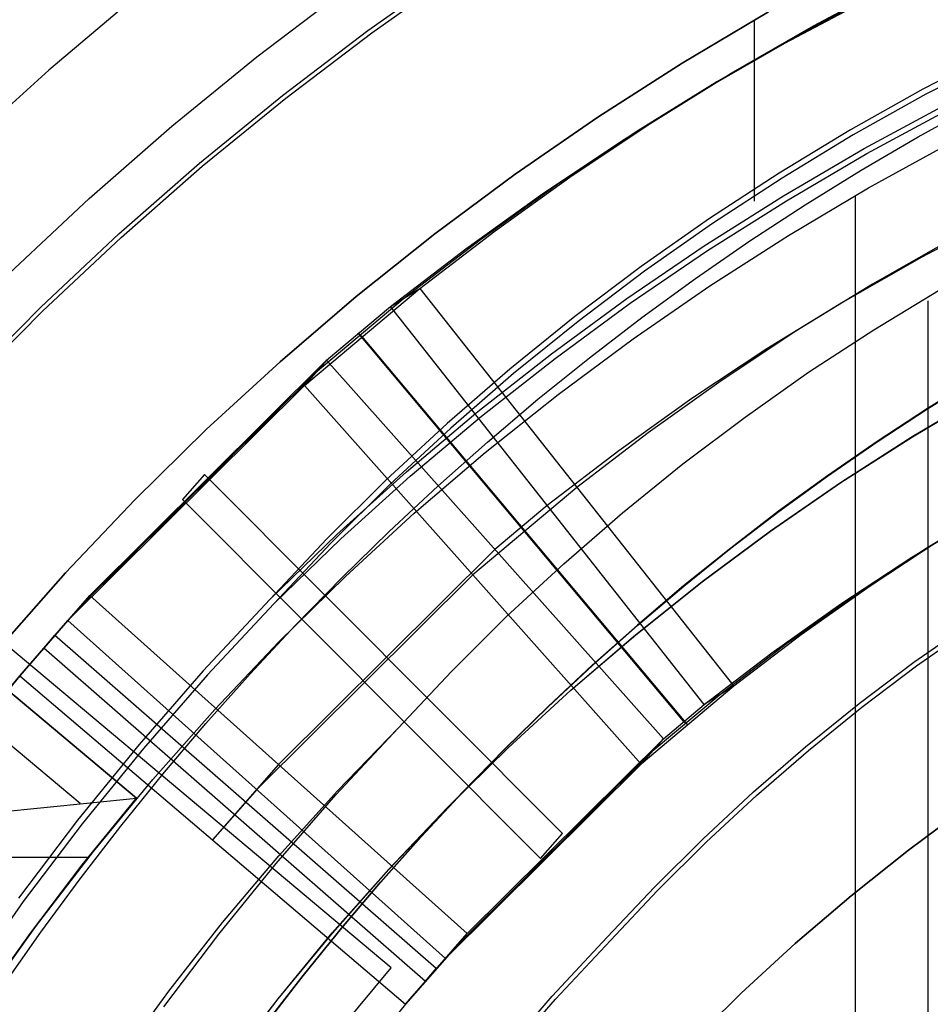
# Model space of a CAD drawing. Header units: millimetres. Extents: x 8926 to 10090, y -5004 to -3986.
# Tile 108 of 256: x 9490.62 to 9497.36, y -4342.17 to -4334.88. Entities that reach past the tile are written whole.
import ezdxf

# ---------------------------------------------------------------- set-up
doc = ezdxf.new("R2010")
doc.units = ezdxf.units.MM
for name, color, linetype in [('1', 7, 'Continuous'), ('COLOR EXT', 7, 'Continuous'), ('PLASTICO NEGRO', 7, 'Continuous')]:
    doc.layers.add(name, color=color, linetype=linetype)
doc.layers.add('BLANCO METALICO', color=7, linetype='Continuous', true_color=0xededed)

msp = doc.modelspace()

# ---------------------------------------------------------------- linework, layer by layer
at = {"layer": '1', "color": 250, "true_color": 0x111111}
for p, q in [((9495.5243, -4335.203, 48.3312), (9496.1628, -4334.8245, 48.3312)), ((9496.1628, -4334.8245, 96.1312), (9495.5243, -4335.203, 96.1312)), ((9496.0555, -4334.886, 48.3312), (9496.0555, -4336.1731, 48.3312)), ((9496.0555, -4334.886, 96.1312), (9496.0555, -4336.2252, 96.1312)), ((9497.8535, -4335.1126, 48.3312), (9497.306, -4335.3957, 48.3312)), ((9497.8726, -4335.1519, 96.1312), (9497.3263, -4335.4343, 96.1312)), ((9494.8993, -4335.6032, 48.3312), (9495.5243, -4335.203, 48.3312)), ((9495.5243, -4335.203, 96.1312), (9494.8993, -4335.6032, 96.1312)), ((9497.306, -4335.3957, 48.3312), (9496.7684, -4335.697, 48.3312)), ((9497.3263, -4335.4343, 96.1312), (9496.7898, -4335.7351, 96.1312)), ((9496.87, -4335.8354, 48.3312), (9497.4791, -4335.5065, 48.3312)), ((9497.2711, -4335.7488, 144.4031), (9497.6993, -4335.514, 144.4031)), ((9496.8912, -4335.8732, 96.1312), (9497.499, -4335.545, 96.1312)), ((9494.2885, -4336.0249, 48.3312), (9494.8993, -4335.6032, 48.3312)), ((9494.8993, -4335.6032, 96.1312), (9494.2885, -4336.0249, 96.1312)), ((9496.7684, -4335.697, 48.3312), (9496.2413, -4336.0164, 48.3312)), ((9496.7898, -4335.7351, 96.1312), (9496.2638, -4336.0538, 96.1312)), ((9496.8491, -4335.9947, 144.4031), (9497.2711, -4335.7488, 144.4031)), ((9496.904, -4336.1257, 107.4778), (9497.5098, -4335.7943, 107.4778)), ((9496.904, -4336.1257, 125.9405), (9497.5098, -4335.7943, 125.9405)), ((9496.2725, -4336.1849, 48.3312), (9496.87, -4335.8354, 48.3312)), ((9496.295, -4336.2219, 96.1312), (9496.8912, -4335.8732, 96.1312)), ((9493.6926, -4336.4673, 48.3312), (9494.2885, -4336.0249, 48.3312)), ((9494.2885, -4336.0249, 96.1312), (9493.6926, -4336.4673, 96.1312)), ((9496.2413, -4336.0164, 48.3312), (9495.7252, -4336.3534, 48.3312)), ((9496.4334, -4336.2515, 144.4031), (9496.8491, -4335.9947, 144.4031)), ((9496.2638, -4336.0538, 96.1312), (9495.7489, -4336.3901, 96.1312)), ((9496.3101, -4336.4778, 107.4778), (9496.904, -4336.1257, 107.4778)), ((9496.3101, -4336.4778, 125.9405), (9496.904, -4336.1257, 125.9405)), ((9495.6873, -4336.5546, 48.3312), (9496.2725, -4336.1849, 48.3312)), ((9495.7111, -4336.5908, 96.1312), (9496.295, -4336.2219, 96.1312)), ((9496.8042, -4336.1829, 107.4778), (9496.8042, -4370.8277, 107.4778)), ((9496.0243, -4336.5189, 144.4031), (9496.4334, -4336.2515, 144.4031)), ((9495.7252, -4336.3534, 48.3312), (9495.2209, -4336.7077, 48.3312)), ((9495.7489, -4336.3901, 96.1312), (9495.2456, -4336.7435, 96.1312)), ((9493.1123, -4336.9301, 48.3312), (9493.6926, -4336.4673, 48.3312)), ((9493.6926, -4336.4673, 96.1312), (9493.1123, -4336.9301, 96.1312)), ((9495.6219, -4336.7966, 144.4031), (9496.0243, -4336.5189, 144.4031)), ((9495.7286, -4336.8502, 107.4778), (9496.3101, -4336.4778, 107.4778)), ((9495.7286, -4336.8502, 125.9405), (9496.3101, -4336.4778, 125.9405)), ((9495.1151, -4336.9441, 48.3312), (9495.6873, -4336.5546, 48.3312)), ((9495.1401, -4336.9795, 96.1312), (9495.7111, -4336.5908, 96.1312)), ((9495.2209, -4336.7077, 48.3312), (9494.7288, -4337.0787, 48.3312)), ((9495.2456, -4336.7435, 96.1312), (9494.7546, -4337.1138, 96.1312)), ((9495.2263, -4337.0845, 144.4031), (9495.6219, -4336.7966, 144.4031)), ((9495.1603, -4337.2424, 107.4778), (9495.7286, -4336.8502, 107.4778)), ((9495.1603, -4337.2424, 125.9405), (9495.7286, -4336.8502, 125.9405)), ((9496.9417, -4337.176, 145.4778), (9497.4339, -4336.8778, 145.4778)), ((9492.5484, -4337.4126, 48.3312), (9493.1123, -4336.9301, 48.3312)), ((9493.1123, -4336.9301, 96.1312), (9492.5484, -4337.4126, 96.1312)), ((9494.5565, -4337.3529, 48.3312), (9495.1151, -4336.9441, 48.3312)), ((9497.3415, -4336.9611, 145.4778), (9497.3415, -4347.2577, 145.4778)), ((9494.5827, -4337.3874, 96.1312), (9495.1401, -4336.9795, 96.1312)), ((9494.7288, -4337.0787, 48.3312), (9494.2495, -4337.4662, 48.3312)), ((9494.7546, -4337.1138, 96.1312), (9494.2763, -4337.5005, 96.1312)), ((9494.8377, -4337.3823, 144.4031), (9495.2263, -4337.0845, 144.4031)), ((9496.4599, -4337.4906, 145.4778), (9496.9417, -4337.176, 145.4778)), ((9494.6059, -4337.6541, 107.4778), (9495.1603, -4337.2424, 107.4778)), ((9494.6059, -4337.6541, 125.9405), (9495.1603, -4337.2424, 125.9405)), ((9494.0122, -4337.7805, 48.3312), (9494.5565, -4337.3529, 48.3312)), ((9494.0395, -4337.814, 96.1312), (9494.5827, -4337.3874, 96.1312)), ((9494.4562, -4337.6896, 144.4031), (9494.8377, -4337.3823, 144.4031)), ((9492.0014, -4337.9143, 48.3312), (9492.5484, -4337.4126, 48.3312)), ((9492.5484, -4337.4126, 96.1312), (9492.0014, -4337.9143, 96.1312)), ((9494.2495, -4337.4662, 48.3312), (9493.7835, -4337.8697, 48.3312)), ((9494.2763, -4337.5005, 96.1312), (9493.8113, -4337.9031, 96.1312)), ((9495.9889, -4337.8214, 145.4778), (9496.4599, -4337.4906, 145.4778)), ((9497.7187, -4337.5241, 98.1043), (9497.3393, -4337.7585, 98.1043)), ((9497.3393, -4337.7585, 102.5367), (9497.7187, -4337.5241, 102.5367)), ((9497.3403, -4337.7601, 41.909), (9497.7196, -4337.5257, 41.909)), ((9497.3403, -4337.7601, 46.313), (9497.7196, -4337.5257, 46.313)), ((9494.0661, -4338.0846, 107.4778), (9494.6059, -4337.6541, 107.4778)), ((9494.0661, -4338.0846, 125.9405), (9494.6059, -4337.6541, 125.9405)), ((9494.0821, -4338.0063, 144.4031), (9494.4562, -4337.6896, 144.4031)), ((9497.2267, -4337.965, 100.3203), (9497.7688, -4337.6436, 100.3203)), ((9497.2277, -4337.9666, 44.111), (9497.7698, -4337.6453, 44.111)), ((9497.3393, -4337.7585, 98.1043), (9496.966, -4338.0025, 98.1043)), ((9496.966, -4338.0025, 102.5367), (9497.3393, -4337.7585, 102.5367)), ((9496.967, -4338.0041, 41.909), (9497.3403, -4337.7601, 41.909)), ((9496.967, -4338.0041, 46.313), (9497.3403, -4337.7601, 46.313)), ((9493.4828, -4338.2264, 48.3312), (9494.0122, -4337.7805, 48.3312)), ((9493.5112, -4338.259, 96.1312), (9494.0395, -4337.814, 96.1312)), ((9495.5295, -4338.1679, 145.4778), (9495.9889, -4337.8214, 145.4778)), ((9491.4721, -4338.4345, 48.3312), (9492.0014, -4337.9143, 48.3312)), ((9492.0014, -4337.9143, 96.1312), (9491.4721, -4338.4345, 96.1312)), ((9493.7835, -4337.8697, 48.3312), (9493.3315, -4338.2887, 48.3312)), ((9493.8113, -4337.9031, 96.1312), (9493.3603, -4338.3212, 96.1312)), ((9496.6961, -4338.3049, 100.3203), (9497.2267, -4337.965, 100.3203)), ((9496.6971, -4338.3064, 44.111), (9497.2277, -4337.9666, 44.111)), ((9493.7154, -4338.3321, 144.4031), (9494.0821, -4338.0063, 144.4031)), ((9496.966, -4338.0025, 98.1043), (9496.5987, -4338.256, 98.1043)), ((9496.5987, -4338.256, 102.5367), (9496.966, -4338.0025, 102.5367)), ((9496.5997, -4338.2576, 41.909), (9496.967, -4338.0041, 41.909)), ((9496.5997, -4338.2576, 46.313), (9496.967, -4338.0041, 46.313)), ((9493.5414, -4338.5335, 107.4778), (9494.0661, -4338.0846, 107.4778)), ((9493.5414, -4338.5335, 125.9405), (9494.0661, -4338.0846, 125.9405)), ((9495.0819, -4338.5296, 145.4778), (9495.5295, -4338.1679, 145.4778)), ((9492.9689, -4338.6902, 48.3312), (9493.4828, -4338.2264, 48.3312)), ((9492.9985, -4338.7218, 96.1312), (9493.5112, -4338.259, 96.1312)), ((9496.5987, -4338.256, 98.1043), (9496.2376, -4338.5188, 98.1043)), ((9496.2376, -4338.5188, 102.5367), (9496.5987, -4338.256, 102.5367)), ((9496.2387, -4338.5203, 41.909), (9496.5997, -4338.2576, 41.909)), ((9496.2387, -4338.5203, 46.313), (9496.5997, -4338.2576, 46.313)), ((9493.3315, -4338.2887, 48.3312), (9492.8939, -4338.7227, 48.3312)), ((9493.3603, -4338.3212, 96.1312), (9492.9236, -4338.7542, 96.1312)), ((9493.3563, -4338.6668, 144.4031), (9493.7154, -4338.3321, 144.4031)), ((9496.1774, -4338.6629, 100.3203), (9496.6961, -4338.3049, 100.3203)), ((9496.1785, -4338.6644, 44.111), (9496.6971, -4338.3064, 44.111)), ((9490.961, -4338.9727, 48.3312), (9491.4721, -4338.4345, 48.3312)), ((9491.4721, -4338.4345, 96.1312), (9490.961, -4338.9727, 96.1312)), ((9493.0325, -4339.0002, 107.4778), (9493.5414, -4338.5335, 107.4778)), ((9493.0325, -4339.0002, 125.9405), (9493.5414, -4338.5335, 125.9405)), ((9494.6469, -4338.9064, 145.4778), (9495.0819, -4338.5296, 145.4778)), ((9496.2376, -4338.5188, 98.1043), (9495.883, -4338.7905, 98.1043)), ((9495.883, -4338.7905, 102.5367), (9496.2376, -4338.5188, 102.5367)), ((9495.8841, -4338.792, 41.909), (9496.2387, -4338.5203, 41.909)), ((9495.8841, -4338.792, 46.313), (9496.2387, -4338.5203, 46.313)), ((9492.4712, -4339.1712, 48.3312), (9492.9689, -4338.6902, 48.3312)), ((9492.5018, -4339.2018, 96.1312), (9492.9985, -4338.7218, 96.1312)), ((9493.005, -4339.01, 144.4031), (9493.3563, -4338.6668, 144.4031)), ((9495.6715, -4339.0385, 100.3203), (9496.1774, -4338.6629, 100.3203)), ((9495.6726, -4339.04, 44.111), (9496.1785, -4338.6644, 44.111)), ((9492.8939, -4338.7227, 48.3312), (9492.4712, -4339.1712, 48.3312)), ((9492.9236, -4338.7542, 96.1312), (9492.5018, -4339.2018, 96.1312)), ((9495.883, -4338.7905, 98.1043), (9495.5348, -4339.071, 98.1043)), ((9495.5348, -4339.071, 102.5367), (9495.883, -4338.7905, 102.5367)), ((9495.536, -4339.0725, 41.909), (9495.8841, -4338.792, 41.909)), ((9495.536, -4339.0725, 46.313), (9495.8841, -4338.792, 46.313)), ((9494.2248, -4339.2975, 145.4778), (9494.6469, -4338.9064, 145.4778)), ((9490.4689, -4339.5283, 48.3312), (9490.961, -4338.9727, 48.3312)), ((9490.961, -4338.9727, 96.1312), (9490.4689, -4339.5283, 96.1312)), ((9492.5401, -4339.4842, 107.4778), (9493.0325, -4339.0002, 107.4778)), ((9492.5401, -4339.4842, 125.9405), (9493.0325, -4339.0002, 125.9405)), ((9492.6616, -4339.3616, 144.4031), (9493.005, -4339.01, 144.4031)), ((9495.1787, -4339.4315, 100.3203), (9495.6715, -4339.0385, 100.3203)), ((9495.1799, -4339.4329, 44.111), (9495.6726, -4339.04, 44.111)), ((9495.5348, -4339.071, 98.1043), (9495.1933, -4339.36, 98.1043)), ((9495.1933, -4339.36, 102.5367), (9495.5348, -4339.071, 102.5367)), ((9495.1945, -4339.3615, 41.909), (9495.536, -4339.0725, 41.909)), ((9495.1945, -4339.3615, 46.313), (9495.536, -4339.0725, 46.313)), ((9492.4712, -4339.1712, 48.3312), (9491.9787, -4339.6991, 48.3312)), ((9492.5018, -4339.2018, 96.1312), (9492.0103, -4339.7286, 96.1312)), ((9493.8162, -4339.7028, 145.4778), (9494.2248, -4339.2975, 145.4778)), ((9492.3264, -4339.7213, 144.4031), (9492.6616, -4339.3616, 144.4031)), ((9495.1933, -4339.36, 98.1043), (9494.8587, -4339.6574, 98.1043)), ((9494.8587, -4339.6574, 102.5367), (9495.1933, -4339.36, 102.5367)), ((9494.8599, -4339.6588, 41.909), (9495.1945, -4339.3615, 41.909)), ((9494.8599, -4339.6588, 46.313), (9495.1945, -4339.3615, 46.313)), ((9497.2395, -4339.6347, 39.9852), (9497.656, -4339.3422, 39.9852)), ((9497.2585, -4339.6622, 104.4947), (9497.6741, -4339.3703, 104.4947)), ((9494.6999, -4339.8411, 100.3203), (9495.1787, -4339.4315, 100.3203)), ((9494.7011, -4339.8425, 44.111), (9495.1799, -4339.4329, 44.111)), ((9492.0646, -4339.985, 107.4778), (9492.5401, -4339.4842, 107.4778)), ((9492.0646, -4339.985, 125.9405), (9492.5401, -4339.4842, 125.9405)), ((9494.8587, -4339.6574, 98.1043), (9494.531, -4339.9628, 98.1043)), ((9494.531, -4339.9628, 102.5367), (9494.8587, -4339.6574, 102.5367)), ((9494.5322, -4339.9642, 41.909), (9494.8599, -4339.6588, 41.909)), ((9494.5322, -4339.9642, 46.313), (9494.8599, -4339.6588, 46.313)), ((9496.8331, -4339.9411, 39.9852), (9497.2395, -4339.6347, 39.9852)), ((9496.8529, -4339.968, 104.4947), (9497.2585, -4339.6622, 104.4947)), ((9491.9787, -4339.6991, 48.3312), (9491.5045, -4340.2436, 48.3312)), ((9492.0103, -4339.7286, 96.1312), (9491.5371, -4340.2719, 96.1312)), ((9491.9993, -4340.0889, 144.4031), (9492.3264, -4339.7213, 144.4031)), ((9493.4215, -4340.1216, 145.4778), (9493.8162, -4339.7028, 145.4778)), ((9494.2355, -4340.2671, 100.3203), (9494.6999, -4339.8411, 100.3203)), ((9494.2368, -4340.2685, 44.111), (9494.7011, -4339.8425, 44.111)), ((9496.4374, -4340.2611, 39.9852), (9496.8331, -4339.9411, 39.9852)), ((9491.6067, -4340.5018, 107.4778), (9492.0646, -4339.985, 107.4778)), ((9491.6067, -4340.5018, 125.9405), (9492.0646, -4339.985, 125.9405)), ((9494.531, -4339.9628, 98.1043), (9494.2103, -4340.2761, 98.1043)), ((9494.2103, -4340.2761, 102.5366), (9494.531, -4339.9628, 102.5367)), ((9494.2116, -4340.2774, 41.909), (9494.5322, -4339.9642, 41.909)), ((9494.2116, -4340.2774, 46.313), (9494.5322, -4339.9642, 46.313)), ((9496.4579, -4340.2874, 104.4947), (9496.8529, -4339.968, 104.4947)), ((9491.6807, -4340.464, 144.4031), (9491.9993, -4340.0889, 144.4031)), ((9492.9617, -4340.6145, 145.4778), (9493.4215, -4340.1216, 145.4778)), ((9492.9724, -4340.5863, 145.4778), (9493.4215, -4340.1216, 145.4778)), ((9491.5045, -4340.2436, 48.3312), (9491.0491, -4340.8039, 48.3312)), ((9491.5371, -4340.2719, 96.1312), (9491.0827, -4340.831, 96.1312)), ((9493.786, -4340.7089, 100.3203), (9494.2355, -4340.2671, 100.3203)), ((9493.7874, -4340.7102, 44.111), (9494.2368, -4340.2685, 44.111)), ((9494.2103, -4340.2761, 98.1043), (9493.897, -4340.597, 98.1043)), ((9493.897, -4340.597, 102.5366), (9494.2103, -4340.2761, 102.5366)), ((9493.8983, -4340.5983, 41.909), (9494.2116, -4340.2774, 41.909)), ((9493.8983, -4340.5983, 46.313), (9494.2116, -4340.2774, 46.313)), ((9496.0526, -4340.5942, 39.9852), (9496.4374, -4340.2611, 39.9852)), ((9496.0739, -4340.6199, 104.4947), (9496.4579, -4340.2874, 104.4947)), ((9491.3707, -4340.8464, 144.4031), (9491.6807, -4340.464, 144.4031)), ((9491.167, -4341.0342, 107.4778), (9491.6067, -4340.5018, 107.4778)), ((9491.167, -4341.0342, 125.9405), (9491.6067, -4340.5018, 125.9405)), ((9492.5189, -4341.1229, 145.4778), (9492.9617, -4340.6145, 145.4778)), ((9492.5394, -4341.0661, 145.4778), (9492.9724, -4340.5863, 145.4778)), ((9493.897, -4340.597, 98.1043), (9493.591, -4340.9253, 98.1043)), ((9493.591, -4340.9253, 102.5366), (9493.897, -4340.597, 102.5366)), ((9493.5923, -4340.9265, 41.909), (9493.8983, -4340.5983, 41.909)), ((9493.5923, -4340.9265, 46.313), (9493.8983, -4340.5983, 46.313)), ((9495.6794, -4340.9402, 39.9852), (9496.0526, -4340.5942, 39.9852)), ((9495.7014, -4340.9651, 104.4947), (9496.0739, -4340.6199, 104.4947)), ((9493.3521, -4341.1659, 100.3203), (9493.786, -4340.7089, 100.3203)), ((9493.3535, -4341.1671, 44.111), (9493.7874, -4340.7102, 44.111)), ((9491.0491, -4340.8039, 48.3312), (9490.6131, -4341.3794, 48.3312)), ((9491.0827, -4340.831, 96.1312), (9490.6477, -4341.4053, 96.1312)), ((9491.0693, -4341.2359, 144.4031), (9491.3707, -4340.8464, 144.4031)), ((9493.591, -4340.9253, 98.1043), (9493.2925, -4341.2607, 98.1043)), ((9493.2925, -4341.2607, 102.5366), (9493.591, -4340.9253, 102.5366)), ((9493.2939, -4341.2619, 41.909), (9493.5923, -4340.9265, 41.909)), ((9493.2939, -4341.2619, 46.313), (9493.5923, -4340.9265, 46.313)), ((9495.318, -4341.2986, 39.9852), (9495.6794, -4340.9402, 39.9852)), ((9495.3408, -4341.3228, 104.4947), (9495.7014, -4340.9651, 104.4947)), ((9490.7458, -4341.5814, 107.4778), (9491.167, -4341.0342, 107.4778)), ((9490.7458, -4341.5814, 125.9405), (9491.167, -4341.0342, 125.9405)), ((9492.0938, -4341.646, 145.4778), (9492.5189, -4341.1229, 145.4778)), ((9492.123, -4341.5604, 145.4778), (9492.5394, -4341.0661, 145.4778)), ((9492.9342, -4341.6376, 100.3203), (9493.3521, -4341.1659, 100.3203)), ((9492.9356, -4341.6388, 44.111), (9493.3535, -4341.1671, 44.111)), ((9490.7769, -4341.6323, 144.4031), (9491.0693, -4341.2359, 144.4031)), ((9493.2925, -4341.2607, 98.1043), (9493.0017, -4341.603, 98.1043)), ((9493.0017, -4341.603, 102.5366), (9493.2925, -4341.2607, 102.5366)), ((9493.0031, -4341.6042, 41.909), (9493.2939, -4341.2619, 41.909)), ((9493.0031, -4341.6042, 46.313), (9493.2939, -4341.2619, 46.313)), ((9494.9689, -4341.669, 39.9852), (9495.318, -4341.2986, 39.9852)), ((9494.9924, -4341.6924, 104.4947), (9495.3408, -4341.3228, 104.4947)), ((9490.6477, -4341.4053, 96.1312), (9490.2324, -4341.994, 96.1312)), ((9491.7238, -4342.0686, 145.4778), (9492.123, -4341.5604, 145.4778)), ((9490.3438, -4342.1428, 107.4778), (9490.7458, -4341.5814, 107.4778)), ((9490.3438, -4342.1428, 125.9405), (9490.7458, -4341.5814, 125.9405)), ((9490.4934, -4342.0352, 144.4031), (9490.7769, -4341.6323, 144.4031)), ((9493.0017, -4341.603, 98.1043), (9492.7187, -4341.9521, 98.1043)), ((9492.7187, -4341.9521, 102.5366), (9493.0017, -4341.603, 102.5366)), ((9492.7202, -4341.9532, 41.909), (9493.0031, -4341.6042, 41.909)), ((9492.7202, -4341.9532, 46.313), (9493.0031, -4341.6042, 46.313)), ((9491.6867, -4342.1833, 145.4778), (9492.0938, -4341.646, 145.4778)), ((9492.5329, -4342.1234, 100.3203), (9492.9342, -4341.6376, 100.3203)), ((9492.5343, -4342.1246, 44.111), (9492.9356, -4341.6388, 44.111)), ((9494.5623, -4342.1049, 39.9852), (9494.9689, -4341.669, 39.9852)), ((9494.5865, -4342.1275, 104.4947), (9494.9924, -4341.6924, 104.4947)), ((9492.7187, -4341.9521, 98.1043), (9492.4437, -4342.3076, 98.1043)), ((9492.4437, -4342.3076, 102.5366), (9492.7187, -4341.9521, 102.5366)), ((9492.4452, -4342.3087, 41.909), (9492.7202, -4341.9532, 41.909)), ((9492.4452, -4342.3087, 46.313), (9492.7202, -4341.9532, 46.313)), ((9491.3421, -4342.5902, 145.4778), (9491.7238, -4342.0686, 145.4778)), ((9492.1485, -4342.6228, 100.3203), (9492.5329, -4342.1234, 100.3203)), ((9492.15, -4342.6239, 44.111), (9492.5343, -4342.1246, 44.111)), ((9494.1707, -4342.5545, 39.9852), (9494.5623, -4342.1049, 39.9852)), ((9494.1957, -4342.5762, 104.4947), (9494.5865, -4342.1275, 104.4947))]:
    msp.add_line(p, q, dxfattribs=at)
at = {"layer": 'BLANCO METALICO'}
for p, q in [((9493.1979, -4334.9622, 236.5324), (9493.8455, -4334.504, 236.5324)), ((9493.226, -4334.9787, 251.5104), (9493.8779, -4334.5181, 251.5104)), ((9492.3767, -4335.1573, 247.3632), (9493.0236, -4334.6666, 247.3632)), ((9492.5665, -4335.4425, 236.5324), (9493.1979, -4334.9622, 236.5324)), ((9492.5905, -4335.4617, 251.5104), (9493.226, -4334.9787, 251.5104)), ((9491.7474, -4335.6702, 247.3632), (9492.3767, -4335.1573, 247.3632)), ((9491.952, -4335.9443, 236.5324), (9492.5665, -4335.4425, 236.5324)), ((9491.9722, -4335.9664, 251.5104), (9492.5905, -4335.4617, 251.5104)), ((9491.1362, -4336.2047, 247.3632), (9491.7474, -4335.6702, 247.3632)), ((9491.3552, -4336.467, 236.5324), (9491.952, -4335.9443, 236.5324)), ((9491.3717, -4336.4924, 251.5104), (9491.9722, -4335.9664, 251.5104)), ((9490.544, -4336.7601, 247.3632), (9491.1362, -4336.2047, 247.3632)), ((9490.7768, -4337.0099, 236.5324), (9491.3552, -4336.467, 236.5324)), ((9490.7899, -4337.0389, 251.5104), (9491.3717, -4336.4924, 251.5104)), ((9490.2175, -4337.5725, 236.5324), (9490.7768, -4337.0099, 236.5324)), ((9490.2275, -4337.6053, 251.5104), (9490.7899, -4337.0389, 251.5104)), ((9497.1993, -4341.0238, 230.1361), (9497.6359, -4340.6997, 230.1361)), ((9497.6359, -4340.6997, 251.5104), (9497.1993, -4341.0238, 251.5104)), ((9497.6359, -4340.6997, 240.8233), (9497.1993, -4341.0238, 240.8233)), ((9496.7742, -4341.3628, 230.1361), (9497.1993, -4341.0238, 230.1361)), ((9497.1993, -4341.0238, 251.5104), (9496.7742, -4341.3628, 251.5104)), ((9497.1993, -4341.0238, 240.8233), (9496.7742, -4341.3628, 240.8233)), ((9496.3611, -4341.7163, 230.1361), (9496.7742, -4341.3628, 230.1361)), ((9496.7742, -4341.3628, 251.5104), (9496.3611, -4341.7163, 251.5104)), ((9496.7742, -4341.3628, 240.8233), (9496.3611, -4341.7163, 240.8233)), ((9495.9604, -4342.0838, 230.1361), (9496.3611, -4341.7163, 230.1361)), ((9496.3611, -4341.7163, 251.5104), (9495.9604, -4342.0838, 251.5104)), ((9496.3611, -4341.7163, 240.8233), (9495.9604, -4342.0838, 240.8233)), ((9495.5727, -4342.4649, 230.1361), (9495.9604, -4342.0838, 230.1361)), ((9495.9604, -4342.0838, 251.5104), (9495.5727, -4342.4649, 251.5104)), ((9495.9604, -4342.0838, 240.8233), (9495.5727, -4342.4649, 240.8233))]:
    msp.add_line(p, q, dxfattribs=at)
at = {"layer": 'COLOR EXT', "color": 30, "true_color": 0xff8d00}
for p, q in [((9491.4844, -4340.6405, 33.5621), (9488.9565, -4338.5193, 33.5621)), ((9488.8413, -4338.8105, 33.8592), (9491.0675, -4340.6785, 33.8592)), ((9493.37, -4341.8964, 16.2621), (9490.3056, -4339.325, 16.2621)), ((9493.37, -4341.8964, 19.7621), (9490.3056, -4339.325, 19.7621)), ((9493.37, -4341.8964, 18.0121), (9490.3056, -4339.325, 18.0121)), ((9490.1438, -4339.5156, 31.5621), (9491.4844, -4340.6405, 31.5621)), ((9491.8378, -4340.6107, 16.2621), (9491.8378, -4340.6107, 19.7621)), ((9490.0938, -4340.7791, 34.5621), (9491.4844, -4340.6405, 33.5621)), ((9491.0842, -4341.1331, 33.5621), (9491.4844, -4340.6405, 33.5621)), ((9491.0842, -4341.1331, 32.3121), (9491.4844, -4340.6405, 32.3121)), ((9491.4844, -4340.6405, 31.5621), (9491.0917, -4341.1236, 31.5621)), ((9491.4844, -4340.6405, 33.5621), (9491.4844, -4340.6405, 31.5621)), ((9491.1268, -4341.0792, 31.5621), (9488.9481, -4341.0792, 31.5621)), ((9491.0917, -4341.1236, 31.5621), (9490.7142, -4341.6186, 31.5621)), ((9490.6999, -4341.6381, 33.5621), (9491.0842, -4341.1331, 33.5621)), ((9490.6999, -4341.6381, 32.3121), (9491.0842, -4341.1331, 32.3121)), ((9490.7142, -4341.6186, 31.5621), (9490.3524, -4342.1252, 31.5621)), ((9490.3318, -4342.1551, 33.5621), (9490.6999, -4341.6381, 33.5621)), ((9490.3318, -4342.1551, 32.3121), (9490.6999, -4341.6381, 32.3121)), ((9492.9802, -4342.3639, 16.2621), (9493.37, -4341.8964, 16.2621)), ((9492.9802, -4342.3639, 19.7621), (9493.37, -4341.8964, 19.7621)), ((9492.9802, -4342.3639, 18.0121), (9493.37, -4341.8964, 18.0121)), ((9493.37, -4341.8964, 19.7621), (9493.37, -4341.8964, 16.2621))]:
    msp.add_line(p, q, dxfattribs=at)
at = {"layer": 'PLASTICO NEGRO', "color": 254, "true_color": 0xcad1ee}
for p, q in [((9496.4948, -4334.9274, 30.9178), (9497.1137, -4334.5975, 30.8008)), ((9497.009, -4334.6613, 30.0609), (9496.3893, -4334.9916, 30.1781)), ((9491.4684, -4334.7212, 29.5621), (9490.8372, -4335.2548, 29.5621)), ((9491.4684, -4334.7212, 31.0621), (9490.8372, -4335.2548, 31.0621)), ((9491.4684, -4334.7212, 30.3121), (9490.8372, -4335.2548, 30.3121)), ((9496.2838, -4335.0559, 29.4383), (9496.9043, -4334.7252, 29.321)), ((9495.8873, -4335.2774, 31.0358), (9496.4948, -4334.9274, 30.9178)), ((9496.3893, -4334.9916, 30.1781), (9495.781, -4335.3421, 30.2962)), ((9495.6746, -4335.4068, 29.5566), (9496.2838, -4335.0559, 29.4383)), ((9490.8372, -4335.2548, 29.5621), (9490.2245, -4335.8095, 29.5621)), ((9490.8372, -4335.2548, 31.0621), (9490.2245, -4335.8095, 31.0621)), ((9490.8372, -4335.2548, 30.3121), (9490.2245, -4335.8095, 30.3121)), ((9495.2917, -4335.6471, 31.1546), (9495.8873, -4335.2774, 31.0358)), ((9495.781, -4335.3421, 30.2962), (9495.1846, -4335.7123, 30.4151)), ((9495.0775, -4335.7774, 29.6757), (9495.6746, -4335.4068, 29.5566)), ((9494.7087, -4336.0361, 31.274), (9495.2917, -4335.6471, 31.1546)), ((9495.1846, -4335.7123, 30.4151), (9494.6008, -4336.1018, 30.5347)), ((9494.4929, -4336.1675, 29.7954), (9495.0775, -4335.7774, 29.6757)), ((9494.1389, -4336.4441, 31.394), (9494.7087, -4336.0361, 31.274)), ((9493.9216, -4336.5766, 29.9158), (9494.4929, -4336.1675, 29.7954)), ((9494.6008, -4336.1018, 30.5347), (9494.0303, -4336.5103, 30.6549)), ((9497.8869, -4336.3299, 29.3204), (9497.297, -4336.6392, 29.4313)), ((9493.5829, -4336.8706, 31.5145), (9494.1389, -4336.4441, 31.394)), ((9494.0303, -4336.5103, 30.6549), (9493.4735, -4336.9374, 30.7755)), ((9497.5087, -4336.5104, 30.9107), (9496.9313, -4336.8387, 31.0223)), ((9493.3641, -4337.0042, 30.0365), (9493.9216, -4336.5766, 29.9158)), ((9497.297, -4336.6392, 29.4313), (9496.7182, -4336.9684, 29.5432)), ((9492.7283, -4337.5873, 31.5177), (9493.5829, -4336.8706, 31.5145)), ((9493.3641, -4337.0042, 30.0365), (9493.5829, -4336.8706, 31.5145)), ((9493.5829, -4336.8706, 31.5145), (9495.9062, -4339.8131, 31.4366)), ((9496.9313, -4336.8387, 31.0223), (9496.3656, -4337.1864, 31.1347)), ((9493.4735, -4336.9374, 30.7755), (9492.8101, -4337.4938, 30.7781)), ((9496.7182, -4336.9684, 29.5432), (9496.151, -4337.317, 29.6559)), ((9492.8918, -4337.4003, 30.0384), (9493.3641, -4337.0042, 30.0365)), ((9495.6875, -4339.9468, 29.9586), (9493.3641, -4337.0042, 30.0365)), ((9496.3656, -4337.1864, 31.1347), (9495.8122, -4337.5531, 31.2478)), ((9493.1253, -4337.1992, 30.0639), (9493.1515, -4337.2231, 31.5629)), ((9495.534, -4340.072, 29.9766), (9493.1253, -4337.1992, 30.0639)), ((9493.1515, -4337.2231, 31.5629), (9495.5602, -4340.0958, 31.4757)), ((9496.151, -4337.317, 29.6559), (9495.5961, -4337.6846, 29.7693)), ((9491.1398, -4339.1404, 29.6271), (9492.8918, -4337.4003, 30.0384)), ((9492.8918, -4337.4003, 30.0384), (9492.7283, -4337.5873, 31.5177)), ((9495.3845, -4340.2008, 29.9599), (9492.8918, -4337.4003, 30.0384)), ((9492.8101, -4337.4938, 30.7781), (9491.0591, -4339.2329, 30.367)), ((9495.8122, -4337.5531, 31.2478), (9495.2716, -4337.9384, 31.3614)), ((9490.9783, -4339.3254, 31.1068), (9492.7283, -4337.5873, 31.5177)), ((9492.7283, -4337.5873, 31.5177), (9495.2209, -4340.3879, 31.4392)), ((9495.5961, -4337.6846, 29.7693), (9495.0542, -4338.071, 29.8832)), ((9495.2716, -4337.9384, 31.3614), (9494.7446, -4338.3419, 31.4755)), ((9495.0542, -4338.071, 29.8832), (9494.5258, -4338.4755, 29.9976)), ((9491.9893, -4338.246, 29.8323), (9491.8268, -4338.4321, 31.3118)), ((9494.637, -4340.9012, 29.7892), (9491.9893, -4338.246, 29.8323)), ((9494.7446, -4338.3419, 31.4755), (9493.9746, -4338.9876, 31.4784)), ((9491.8268, -4338.4321, 31.3118), (9494.4745, -4341.0872, 31.2687)), ((9494.5258, -4338.4755, 29.9976), (9494.1382, -4338.8006, 29.9992)), ((9497.8659, -4338.4675, 30.2699), (9497.3301, -4338.7931, 30.3759)), ((9497.2232, -4338.8582, 29.6365), (9497.7599, -4338.5321, 29.5303)), ((9497.3301, -4338.7931, 30.3759), (9496.8063, -4339.1373, 30.4826)), ((9497.4371, -4338.728, 31.1154), (9496.914, -4339.0717, 31.222)), ((9494.1382, -4338.8006, 29.9992), (9492.5367, -4340.3911, 29.6232)), ((9496.6985, -4339.2029, 29.7433), (9497.2232, -4338.8582, 29.6365)), ((9493.9746, -4338.9876, 31.4784), (9492.3752, -4340.5762, 31.1029)), ((9496.914, -4339.0717, 31.222), (9496.4036, -4339.4335, 31.329)), ((9490.621, -4339.7346, 29.5621), (9491.1398, -4339.1404, 29.6271)), ((9491.1398, -4339.1404, 29.6271), (9490.9783, -4339.3254, 31.1068)), ((9493.9336, -4341.6419, 29.6193), (9491.1398, -4339.1404, 29.6271)), ((9496.8063, -4339.1373, 30.4826), (9496.295, -4339.4997, 30.5899)), ((9496.1864, -4339.5659, 29.8508), (9496.6985, -4339.2029, 29.7433)), ((9491.0591, -4339.2329, 30.367), (9490.621, -4339.7346, 30.3121)), ((9490.621, -4339.7346, 31.0621), (9490.9783, -4339.3254, 31.1068)), ((9490.9783, -4339.3254, 31.1068), (9493.7721, -4341.8269, 31.099)), ((9490.8794, -4339.4348, 29.5783), (9490.7991, -4339.528, 31.0733)), ((9493.7041, -4341.9013, 29.5764), (9490.8794, -4339.4348, 29.5783)), ((9496.4036, -4339.4335, 31.329), (9495.9062, -4339.8131, 31.4366)), ((9496.295, -4339.4997, 30.5899), (9495.7969, -4339.8799, 30.6976)), ((9490.7991, -4339.528, 31.0733), (9493.6238, -4341.9945, 31.0713)), ((9495.6875, -4339.9468, 29.9586), (9496.1864, -4339.5659, 29.8508)), ((9490.1763, -4340.2751, 31.0621), (9490.621, -4339.7346, 31.0621)), ((9490.621, -4339.7346, 30.3121), (9490.1763, -4340.2751, 30.3121)), ((9490.621, -4339.7346, 31.0621), (9490.621, -4339.7346, 29.5621)), ((9490.621, -4339.7346, 31.0621), (9493.4771, -4342.1647, 31.0621)), ((9490.621, -4339.7346, 29.5621), (9493.4771, -4342.1647, 29.5621)), ((9495.9062, -4339.8131, 31.4366), (9495.2209, -4340.3879, 31.4392)), ((9495.9062, -4339.8131, 31.4366), (9495.6875, -4339.9468, 29.9586)), ((9495.7969, -4339.8799, 30.6976), (9495.3027, -4340.2944, 30.6995)), ((9495.3845, -4340.2008, 29.9599), (9495.6875, -4339.9468, 29.9586)), ((9495.5602, -4340.0958, 31.4757), (9495.534, -4340.072, 29.9766)), ((9493.9336, -4341.6419, 29.6193), (9495.3845, -4340.2008, 29.9599)), ((9495.2209, -4340.3879, 31.4392), (9495.3845, -4340.2008, 29.9599)), ((9495.3027, -4340.2944, 30.6995), (9493.8528, -4341.7344, 30.3591)), ((9492.5367, -4340.3911, 29.6232), (9492.049, -4340.9497, 29.5621)), ((9495.2209, -4340.3879, 31.4392), (9493.7721, -4341.8269, 31.099)), ((9492.3752, -4340.5762, 31.1029), (9492.049, -4340.9497, 31.0621)), ((9494.4745, -4341.0872, 31.2687), (9494.637, -4340.9012, 29.7892)), ((9493.4771, -4342.1647, 29.5621), (9493.9336, -4341.6419, 29.6193)), ((9493.7721, -4341.8269, 31.099), (9493.9336, -4341.6419, 29.6193)), ((9493.8528, -4341.7344, 30.3591), (9493.4771, -4342.1647, 30.3121)), ((9493.7721, -4341.8269, 31.099), (9493.4771, -4342.1647, 31.0621)), ((9493.6238, -4341.9945, 31.0713), (9493.7041, -4341.9013, 29.5764)), ((9493.4771, -4342.1647, 31.0621), (9493.1617, -4342.5462, 31.0621)), ((9493.4771, -4342.1647, 29.5621), (9493.1617, -4342.5462, 29.5621)), ((9493.4771, -4342.1647, 30.3121), (9493.1617, -4342.5462, 30.3121)), ((9493.4771, -4342.1647, 31.0621), (9493.4771, -4342.1647, 29.5621))]:
    msp.add_line(p, q, dxfattribs=at)

doc.saveas('drawing.dxf')
